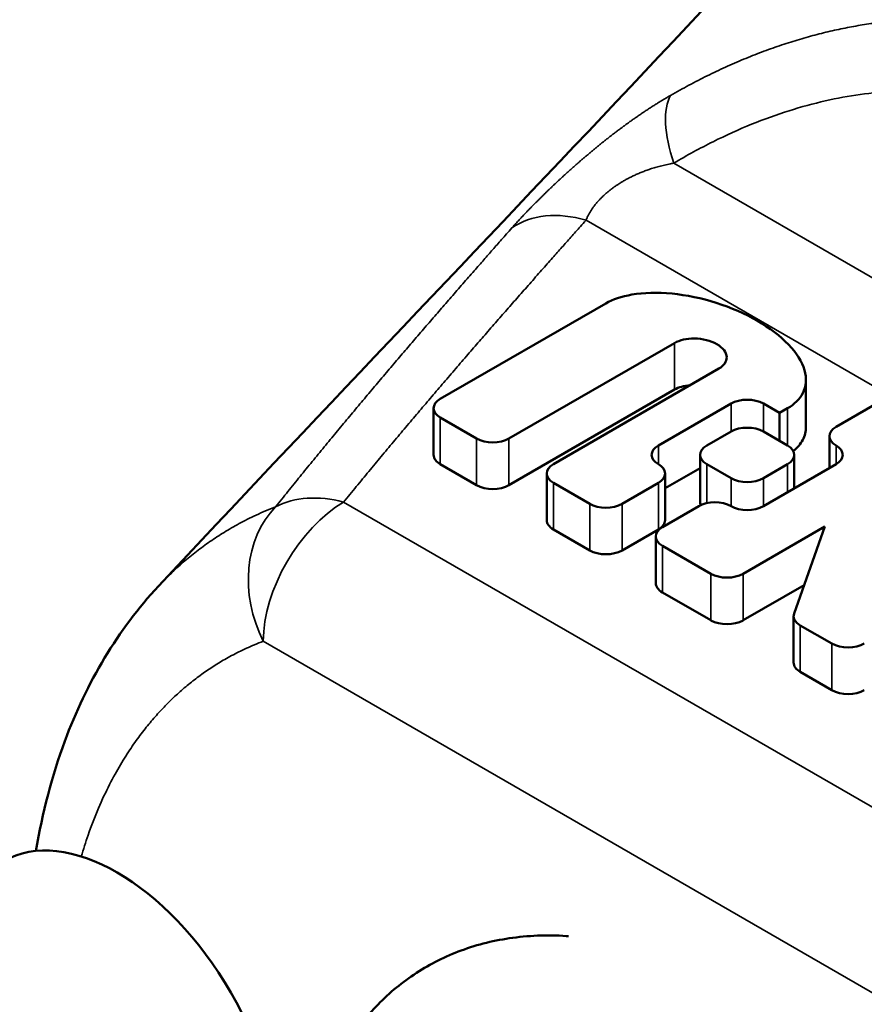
# Model space of a CAD drawing. Header units: millimetres. Extents: x 0 to 594, y 0 to 420.
# Tile 11 of 24: x 515.17 to 522.6, y 87.32 to 95.99. Entities that reach past the tile are written whole.
import ezdxf

# ---------------------------------------------------------------- set-up
doc = ezdxf.new("R2010")
doc.units = ezdxf.units.MM
doc.header["$LTSCALE"] = 2
doc.layers.add('Visible (ISO)', color=7, linetype='Continuous', lineweight=50)
doc.layers.add('Visible Narrow (ISO)', color=7, linetype='Continuous', lineweight=35)

msp = doc.modelspace()

# ---------------------------------------------------------------- linework, layer by layer
at = {"layer": 'Visible (ISO)'}
for p, q in [((518.8711, 92.6501), (520.3278, 93.4912)), ((520.9319, 93.1424), (519.4751, 92.3014)), ((519.866, 92.0757), (521.3227, 92.9168)), ((522.0886, 92.4068), (522.0886, 92.8171)), ((520.9319, 92.7322), (519.4751, 91.8911)), ((518.8122, 92.5681), (518.8122, 92.1578)), ((521.4294, 92.6091), (520.7898, 92.2398)), ((521.8558, 92.527), (521.7136, 92.6091)), ((521.9268, 92.5681), (521.8558, 92.527)), ((522.673, 92.5886), (522.3532, 92.404)), ((519.1909, 92.3014), (518.8711, 92.486)), ((521.8558, 92.2809), (521.8558, 92.527)), ((521.2162, 92.2398), (521.4294, 92.3629)), ((521.7136, 92.3629), (521.9268, 92.2398)), ((522.2943, 92.3219), (522.2943, 92.0417)), ((521.1573, 92.1578), (521.1573, 91.7475)), ((521.9857, 92.1578), (521.9857, 91.8635)), ((519.1909, 91.8911), (518.8711, 92.0757)), ((521.4294, 91.9526), (521.2162, 92.0757)), ((521.9268, 92.0757), (521.7136, 91.9526)), ((522.3532, 92.0757), (521.7136, 91.7065)), ((519.8071, 91.9937), (519.8071, 91.5834)), ((521.1573, 92.0417), (520.8487, 91.8635)), ((520.8487, 91.9937), (520.8487, 91.5834)), ((520.1858, 91.727), (519.866, 91.9116)), ((520.7898, 91.9116), (520.47, 91.727)), ((521.1451, 91.7065), (520.8253, 91.5218)), ((521.536, 91.1116), (522.2552, 91.5268)), ((522.2552, 91.5268), (521.9841, 90.7624)), ((520.1858, 91.3167), (519.866, 91.5013)), ((520.7898, 91.5013), (520.47, 91.3167)), ((520.7665, 91.4398), (520.7665, 91.0295)), ((520.8253, 91.3577), (521.2517, 91.1116)), ((522.0722, 91.0108), (521.536, 90.7013)), ((521.2517, 90.7013), (520.8253, 90.9474)), ((521.98, 90.7392), (521.98, 90.3289)), ((522.0389, 90.6571), (522.3177, 90.4961)), ((522.3177, 90.0858), (522.0389, 90.2468))]:
    msp.add_line(p, q, dxfattribs=at)
for centre, major_axis, start_param, end_param in [((519.0132, 92.5681), (-0.201, 0), 5.497787, 7.068583), ((521.5715, 92.527), (0.201, 0), 0.785398, 2.356194), ((521.5715, 92.2809), (-0.201, 0), 3.926991, 5.497787), ((522.4953, 92.3219), (-0.201, 0), 5.497787, 7.068583), ((519.333, 92.3834), (0.201, 0), 3.926991, 5.497787), ((520.9319, 92.1578), (-0.201, 0), 5.497787, 7.068583), ((521.3583, 92.1578), (-0.201, 0), 5.497787, 7.068583), ((521.7847, 92.1578), (0.201, 0), 5.497787, 7.068583), ((522.2111, 92.1578), (0.201, 0), 5.497787, 7.068583), ((519.0132, 92.1578), (-0.201, 0), 0, 0.785398), ((520.0081, 91.9937), (-0.201, 0), 5.497787, 7.068583), ((520.6477, 91.9937), (0.201, 0), 5.497787, 7.068583), ((519.333, 91.9732), (-0.201, 0), 0.785398, 2.356194), ((521.5715, 92.0347), (0.201, 0), 3.926991, 5.497787), ((520.3279, 91.809), (0.201, 0), 3.926991, 5.497787), ((521.2873, 91.6244), (-0.201, 0), 3.926991, 5.497787), ((521.3583, 91.7475), (-0.201, 0), 0, 0.271449), ((521.5715, 91.7885), (-0.201, 0), 0.785398, 2.356194), ((520.0081, 91.5834), (-0.201, 0), 0, 0.785398), ((520.6477, 91.5834), (0.201, 0), 5.497787, 6.283185), ((520.9675, 91.4398), (-0.201, 0), 5.497787, 7.068583), ((520.3279, 91.3988), (-0.201, 0), 0.785398, 2.356194), ((521.3939, 91.1936), (0.201, 0), 3.926991, 5.497787), ((520.9675, 91.0295), (-0.201, 0), 0, 0.785398), ((522.181, 90.7392), (-0.201, 0), 6.08116, 7.068583), ((521.3939, 90.7833), (-0.201, 0), 0.785398, 2.356194), ((522.4598, 90.5782), (0.201, 0), 3.926991, 5.497787), ((522.181, 90.3289), (-0.201, 0), 0, 0.785398), ((522.4598, 90.1679), (-0.201, 0), 0.785398, 2.356194), ((516.0274, 86.849), (-1, 1.7321), 3.141593, 6.283185)]:
    msp.add_ellipse(centre, major_axis=major_axis, ratio=0.57735, start_param=start_param, end_param=end_param, dxfattribs=at)
for points, knots in [([(516.3911, 91.0018), (519.1068, 93.9093), (521.7814, 96.628), (525.6257, 101.0316), (527.04, 102.6509), (529.1171, 104.8213), (529.7778, 105.5429), (531.368, 107.3835), (532.4265, 108.5245), (534.6213, 110.2423), (535.653, 110.933), (537.6625, 112.254), (538.6616, 112.8573), (540.3615, 113.524), (540.9667, 113.7067), (542.5242, 114.0483), (543.5106, 114.1483), (545.5748, 114.1111), (546.6715, 113.9388), (548.1616, 113.4837), (548.6017, 113.321), (549.0316, 113.1356)], [0, 0, 0, 0, 1.478629, 1.478629, 2.233942, 2.233942, 2.676216, 2.676216, 3.197311, 3.197311, 3.655058, 3.655058, 4.034485, 4.034485, 4.225927, 4.225927, 4.517764, 4.517764, 4.845347, 4.845347, 4.985547, 4.985547, 4.985547, 4.985547]), ([(521.9268, 92.5681), (521.9883, 92.6036), (522.0337, 92.6484), (522.0604, 92.6998), (522.0919, 92.7605), (522.0971, 92.8306), (522.0755, 92.9041), (522.054, 92.9777), (522.0058, 93.0548), (521.9347, 93.1292), (521.8637, 93.2035), (521.7699, 93.275), (521.6611, 93.3378), (521.5523, 93.4007), (521.4284, 93.4548), (521.2997, 93.4958), (521.171, 93.5368), (521.0374, 93.5647), (520.91, 93.5771), (520.7825, 93.5895), (520.6612, 93.5865), (520.556, 93.5683), (520.4669, 93.5529), (520.3893, 93.5267), (520.3278, 93.4912)], [0, 0, 0, 0, 0.11, 0.11, 0.11, 0.24, 0.24, 0.24, 0.37, 0.37, 0.37, 0.5, 0.5, 0.5, 0.63, 0.63, 0.63, 0.76, 0.76, 0.76, 0.89, 0.89, 0.89, 1, 1, 1, 1]), ([(520.9319, 93.1424), (520.9766, 93.1681), (521.0405, 93.1828), (521.1065, 93.1821), (521.178, 93.1814), (521.252, 93.1629), (521.305, 93.1322), (521.3581, 93.1016), (521.3902, 93.0589), (521.3914, 93.0176), (521.3925, 92.9795), (521.3672, 92.9426), (521.3227, 92.9168)], [0, 0, 0, 0, 0.239998, 0.239998, 0.239998, 0.5, 0.5, 0.5, 0.760002, 0.760002, 0.760002, 1, 1, 1, 1]), ([(522.0886, 92.4068), (522.0886, 92.3652), (522.0791, 92.3257), (522.0604, 92.2895), (522.0416, 92.2532), (522.0135, 92.2203), (521.977, 92.1916)], [0.8125287, 0.8125287, 0.8125287, 0.8125287, 0.8900002, 0.8900002, 0.8900002, 0.9675256, 0.9675256, 0.9675256, 0.9675256]), ([(515.3131, 88.6708), (515.3702, 89.0096), (515.4546, 89.3333), (515.7582, 90.1533), (516.0361, 90.6217), (516.3911, 91.0018)], [0.1354052, 0.1354052, 0.1354052, 0.1354052, 0.2633688, 0.2633688, 0.4811955, 0.4811955, 0.4811955, 0.4811955]), ([(519.998, 87.9213), (519.9919, 87.9217), (519.9859, 87.9221), (519.8096, 87.933), (519.6416, 87.9268), (519.3234, 87.8797), (519.1726, 87.8406), (518.8913, 87.7321), (518.7601, 87.6641), (518.5171, 87.5011), (518.4052, 87.4065), (518.207, 87.1989), (518.1197, 87.0869), (518.0427, 86.9664)], [3.5105877, 3.5105877, 3.5105877, 3.5105877, 3.5162492, 3.5162492, 3.6747186, 3.6747186, 3.8249776, 3.8249776, 3.968935, 3.968935, 4.1113765, 4.1113765, 4.2475386, 4.2475386, 4.2475386, 4.2475386])]:
    msp.add_open_spline(points, degree=3, knots=knots, dxfattribs=at)
msp.add_open_spline([(521.0695, 92.7706), (521.0171, 92.7666), (520.9682, 92.753), (520.9319, 92.7322)], degree=3, dxfattribs=at)
at = {"layer": 'Visible Narrow (ISO)'}
for p, q in [((529.981, 89.4977), (520.9258, 94.7257)), ((520.1535, 94.2234), (529.6457, 88.7431)), ((520.9319, 92.7322), (520.9319, 93.1424)), ((521.4294, 92.6091), (521.4294, 92.3629)), ((521.7136, 92.3629), (521.7136, 92.6091)), ((521.9268, 92.2399), (521.9268, 92.5681)), ((518.8711, 92.0757), (518.8711, 92.486)), ((519.1909, 92.3014), (519.1909, 91.8911)), ((519.4751, 91.8911), (519.4751, 92.3014)), ((520.7898, 92.0757), (520.7898, 92.2398)), ((522.3532, 92.0757), (522.3532, 92.2398)), ((521.2162, 91.733), (521.2162, 92.0757)), ((521.9268, 92.0757), (521.9268, 91.8296)), ((519.866, 91.5013), (519.866, 91.9116)), ((520.7898, 91.9116), (520.7898, 91.5013)), ((521.4294, 91.9526), (521.4294, 91.7065)), ((521.7136, 91.7065), (521.7136, 91.9526)), ((525.3479, 87.5117), (518.0207, 91.742)), ((520.1858, 91.727), (520.1858, 91.3167)), ((520.47, 91.3167), (520.47, 91.727)), ((520.8253, 90.9474), (520.8253, 91.3577)), ((521.2517, 91.1116), (521.2517, 90.7013)), ((521.536, 90.7013), (521.536, 91.1116)), ((522.0389, 90.2468), (522.0389, 90.6571)), ((524.6408, 86.2869), (517.3136, 90.5173)), ((522.3177, 90.4961), (522.3177, 90.0858))]:
    msp.add_line(p, q, dxfattribs=at)
for centre, major_axis, ratio, start_param, end_param in [((521.4795, 94.5377), (-0.5097, 0.8603), 0.42473, 0.239574, 1.110685), ((520.1535, 93.4069), (-0.7463, 0.6656), 0.725929, 5.286911, 6.111365), ((518.0207, 90.9255), (-0.7754, 0.6315), 0.738897, 5.254088, 5.9763), ((518.0207, 90.9255), (-0.355, 0.9349), 0.812943, 0.357084, 1.701847), ((518.0207, 90.9255), (0.5, 0.866), 0.57735, 0.785398, 2.356194)]:
    msp.add_ellipse(centre, major_axis=major_axis, ratio=ratio, start_param=start_param, end_param=end_param, dxfattribs=at)
for points, knots in [([(520.8976, 95.322), (520.9245, 95.3375), (520.9514, 95.3526), (520.9782, 95.3675), (521.0051, 95.3824), (521.0319, 95.397), (521.0587, 95.4114), (521.0856, 95.4257), (521.1124, 95.4398), (521.1392, 95.4535), (521.1659, 95.4673), (521.1927, 95.4808), (521.2194, 95.494), (521.2461, 95.5072), (521.2729, 95.5202), (521.2996, 95.5328), (521.3263, 95.5455), (521.3529, 95.5579), (521.3796, 95.57), (521.4063, 95.5822), (521.433, 95.5941), (521.4596, 95.6057), (521.4863, 95.6173), (521.5129, 95.6286), (521.5395, 95.6397), (521.5661, 95.6507), (521.5926, 95.6615), (521.6191, 95.672), (521.6456, 95.6826), (521.672, 95.6928), (521.6984, 95.7028), (521.7248, 95.7127), (521.7512, 95.7224), (521.7775, 95.7319), (521.8037, 95.7413), (521.83, 95.7504), (521.8562, 95.7593), (521.8823, 95.7682), (521.9085, 95.7769), (521.9345, 95.7852), (521.9606, 95.7936), (521.9866, 95.8017), (522.0126, 95.8095), (522.0385, 95.8173), (522.0644, 95.8249), (522.0902, 95.8322), (522.116, 95.8395), (522.1417, 95.8466), (522.1674, 95.8534), (522.1931, 95.8601), (522.2187, 95.8667), (522.2442, 95.8729), (522.2697, 95.8792), (522.2951, 95.8852), (522.3204, 95.891), (522.3458, 95.8967), (522.3711, 95.9022), (522.3963, 95.9074), (522.4215, 95.9127), (522.4466, 95.9177), (522.4717, 95.9225), (522.4968, 95.9272), (522.5219, 95.9317), (522.5469, 95.936), (522.5719, 95.9403), (522.5968, 95.9443), (522.6218, 95.9481), (522.6467, 95.9519), (522.6716, 95.9554), (522.6964, 95.9587), (522.7213, 95.9621), (522.7462, 95.9651), (522.771, 95.968), (522.7958, 95.9708), (522.8206, 95.9734), (522.8453, 95.9758), (522.8701, 95.9782), (522.8948, 95.9803), (522.9195, 95.9822), (522.9442, 95.9842), (522.9689, 95.9858), (522.9935, 95.9873), (523.0181, 95.9887), (523.0427, 95.9899), (523.0672, 95.9909), (523.0917, 95.9919), (523.1162, 95.9926), (523.1406, 95.9931), (523.1651, 95.9936), (523.1894, 95.9939), (523.2138, 95.994), (523.2381, 95.994), (523.2624, 95.9938), (523.2867, 95.9934), (523.3109, 95.993), (523.3351, 95.9924), (523.3592, 95.9915), (523.3834, 95.9907), (523.4075, 95.9896), (523.4315, 95.9882), (523.4555, 95.9869), (523.4795, 95.9854), (523.5034, 95.9836), (523.5273, 95.9818), (523.5511, 95.9798), (523.5749, 95.9776), (523.5987, 95.9754), (523.6225, 95.9729), (523.6461, 95.9703), (523.6698, 95.9676), (523.6934, 95.9647), (523.7169, 95.9616), (523.7405, 95.9585), (523.7639, 95.9551), (523.7874, 95.9516), (523.8108, 95.948), (523.8341, 95.9442), (523.8575, 95.9402), (523.8808, 95.9362), (523.904, 95.932), (523.9273, 95.9276), (523.9505, 95.9231), (523.9737, 95.9184), (523.9968, 95.9135), (524.02, 95.9086), (524.0431, 95.9035), (524.0662, 95.8981), (524.0893, 95.8928), (524.1124, 95.8872), (524.1354, 95.8814), (524.1585, 95.8755), (524.1815, 95.8695), (524.2045, 95.8632), (524.2274, 95.8569), (524.2504, 95.8504), (524.2733, 95.8437), (524.2962, 95.837), (524.3191, 95.83), (524.342, 95.8228), (524.3649, 95.8156), (524.3877, 95.8082), (524.4105, 95.8005), (524.4333, 95.7929), (524.4561, 95.785), (524.4788, 95.7769), (524.5015, 95.7688), (524.5242, 95.7604), (524.5468, 95.7519), (524.5694, 95.7433), (524.592, 95.7345), (524.6145, 95.7255), (524.637, 95.7165), (524.6595, 95.7072), (524.6819, 95.6977), (524.7043, 95.6883), (524.7267, 95.6786), (524.7491, 95.6686), (524.7714, 95.6587), (524.7937, 95.6485), (524.8159, 95.6381), (524.838, 95.6278), (524.8601, 95.6172), (524.8819, 95.6065), (524.9038, 95.5958), (524.9255, 95.5849), (524.9473, 95.5737), (524.9689, 95.5626), (524.9907, 95.5512), (525.0134, 95.5402)], [0.0000038, 0.0000038, 0.0000038, 0.0000038, 0.0178571, 0.0178571, 0.0178571, 0.0357143, 0.0357143, 0.0357143, 0.0535714, 0.0535714, 0.0535714, 0.0714286, 0.0714286, 0.0714286, 0.0892857, 0.0892857, 0.0892857, 0.1071429, 0.1071429, 0.1071429, 0.125, 0.125, 0.125, 0.1428571, 0.1428571, 0.1428571, 0.1607143, 0.1607143, 0.1607143, 0.1785714, 0.1785714, 0.1785714, 0.1964286, 0.1964286, 0.1964286, 0.2142857, 0.2142857, 0.2142857, 0.2321429, 0.2321429, 0.2321429, 0.25, 0.25, 0.25, 0.2678571, 0.2678571, 0.2678571, 0.2857143, 0.2857143, 0.2857143, 0.3035714, 0.3035714, 0.3035714, 0.3214286, 0.3214286, 0.3214286, 0.3392857, 0.3392857, 0.3392857, 0.3571429, 0.3571429, 0.3571429, 0.375, 0.375, 0.375, 0.3928571, 0.3928571, 0.3928571, 0.4107143, 0.4107143, 0.4107143, 0.4285714, 0.4285714, 0.4285714, 0.4464286, 0.4464286, 0.4464286, 0.4642857, 0.4642857, 0.4642857, 0.4821429, 0.4821429, 0.4821429, 0.5, 0.5, 0.5, 0.5178571, 0.5178571, 0.5178571, 0.5357143, 0.5357143, 0.5357143, 0.5535714, 0.5535714, 0.5535714, 0.5714286, 0.5714286, 0.5714286, 0.5892857, 0.5892857, 0.5892857, 0.6071429, 0.6071429, 0.6071429, 0.625, 0.625, 0.625, 0.6428571, 0.6428571, 0.6428571, 0.6607143, 0.6607143, 0.6607143, 0.6785714, 0.6785714, 0.6785714, 0.6964286, 0.6964286, 0.6964286, 0.7142857, 0.7142857, 0.7142857, 0.7321429, 0.7321429, 0.7321429, 0.75, 0.75, 0.75, 0.7678571, 0.7678571, 0.7678571, 0.7857143, 0.7857143, 0.7857143, 0.8035714, 0.8035714, 0.8035714, 0.8214286, 0.8214286, 0.8214286, 0.8392857, 0.8392857, 0.8392857, 0.8571429, 0.8571429, 0.8571429, 0.875, 0.875, 0.875, 0.8928571, 0.8928571, 0.8928571, 0.9107143, 0.9107143, 0.9107143, 0.9285714, 0.9285714, 0.9285714, 0.9464286, 0.9464286, 0.9464286, 0.9642857, 0.9642857, 0.9642857, 0.9821429, 0.9821429, 0.9821429, 0.9999368, 0.9999368, 0.9999368, 0.9999368]), ([(524.5256, 94.9583), (524.4408, 95.0071), (524.3546, 95.0514), (524.2667, 95.0915), (524.1789, 95.1316), (524.0894, 95.1673), (523.9991, 95.1985), (523.9088, 95.2297), (523.8178, 95.2562), (523.7261, 95.2783), (523.6344, 95.3003), (523.542, 95.3179), (523.4483, 95.3311), (523.3545, 95.3444), (523.2594, 95.3532), (523.1627, 95.3577), (523.066, 95.3621), (522.9677, 95.3621), (522.8683, 95.3574), (522.7688, 95.3528), (522.6683, 95.3436), (522.5668, 95.3297), (522.4654, 95.3158), (522.3632, 95.2972), (522.2588, 95.2735), (522.1544, 95.2498), (522.0478, 95.2209), (521.9395, 95.1866), (521.8311, 95.1523), (521.7209, 95.1126), (521.6094, 95.0673), (521.498, 95.0219), (521.3853, 94.9711), (521.2714, 94.9143), (521.1574, 94.8574), (521.0421, 94.7947), (520.9258, 94.7257)], [0, 0, 0, 0, 0.083333, 0.083333, 0.083333, 0.166667, 0.166667, 0.166667, 0.25, 0.25, 0.25, 0.333333, 0.333333, 0.333333, 0.416667, 0.416667, 0.416667, 0.5, 0.5, 0.5, 0.583333, 0.583333, 0.583333, 0.666667, 0.666667, 0.666667, 0.75, 0.75, 0.75, 0.833333, 0.833333, 0.833333, 0.916667, 0.916667, 0.916667, 1, 1, 1, 1]), ([(519.5008, 94.1553), (519.5054, 94.1605), (519.5101, 94.1657), (519.5148, 94.171), (519.5195, 94.1763), (519.5242, 94.1816), (519.5291, 94.1869), (519.5339, 94.1923), (519.5387, 94.1976), (519.5436, 94.203), (519.5485, 94.2084), (519.5535, 94.2138), (519.5585, 94.2192), (519.5635, 94.2246), (519.5685, 94.2301), (519.5736, 94.2356), (519.5787, 94.241), (519.5838, 94.2465), (519.589, 94.252), (519.5941, 94.2575), (519.5994, 94.2631), (519.6046, 94.2686), (519.6099, 94.2742), (519.6151, 94.2797), (519.6205, 94.2853), (519.6258, 94.2909), (519.6312, 94.2965), (519.6366, 94.3022), (519.642, 94.3078), (519.6475, 94.3134), (519.6529, 94.3191), (519.6584, 94.3248), (519.664, 94.3304), (519.6695, 94.3361), (519.6751, 94.3418), (519.6807, 94.3476), (519.6864, 94.3533), (519.692, 94.359), (519.6977, 94.3648), (519.7034, 94.3706), (519.7091, 94.3763), (519.7149, 94.3821), (519.7207, 94.3879), (519.7265, 94.3937), (519.7324, 94.3996), (519.7382, 94.4054), (519.7441, 94.4113), (519.75, 94.4171), (519.756, 94.423), (519.7619, 94.4289), (519.7679, 94.4348), (519.774, 94.4407), (519.78, 94.4466), (519.7861, 94.4525), (519.7922, 94.4585), (519.7983, 94.4644), (519.8044, 94.4704), (519.8106, 94.4764), (519.8168, 94.4823), (519.823, 94.4883), (519.8293, 94.4944), (519.8356, 94.5004), (519.8419, 94.5064), (519.8482, 94.5125), (519.8546, 94.5185), (519.861, 94.5246), (519.8674, 94.5306), (519.8738, 94.5367), (519.8803, 94.5428), (519.8868, 94.5489), (519.8933, 94.5551), (519.8998, 94.5612), (519.9064, 94.5673), (519.913, 94.5735), (519.9196, 94.5796), (519.9263, 94.5858), (519.933, 94.592), (519.9397, 94.5982), (519.9464, 94.6044), (519.9532, 94.6106), (519.96, 94.6168), (519.9668, 94.6231), (519.9737, 94.6293), (519.9805, 94.6356), (519.9875, 94.6419), (519.9944, 94.6481), (520.0014, 94.6544), (520.0084, 94.6607), (520.0154, 94.667), (520.0224, 94.6734), (520.0295, 94.6797), (520.0366, 94.686), (520.0438, 94.6924), (520.051, 94.6988), (520.0582, 94.7051), (520.0654, 94.7115), (520.0727, 94.7179), (520.08, 94.7243), (520.0873, 94.7307), (520.0947, 94.7371), (520.102, 94.7436), (520.1095, 94.75), (520.1169, 94.7565), (520.1244, 94.7629), (520.1319, 94.7694), (520.1395, 94.7759), (520.1471, 94.7824), (520.1547, 94.7889), (520.1624, 94.7954), (520.1701, 94.8019), (520.1778, 94.8084), (520.1856, 94.815), (520.1934, 94.8215), (520.2012, 94.828), (520.2091, 94.8346), (520.217, 94.8412), (520.2249, 94.8478), (520.2329, 94.8543), (520.2409, 94.8609), (520.2489, 94.8675), (520.257, 94.8742), (520.2651, 94.8808), (520.2733, 94.8874), (520.2815, 94.894), (520.2897, 94.9007), (520.298, 94.9073), (520.3063, 94.914), (520.3147, 94.9207), (520.323, 94.9273), (520.3315, 94.934), (520.34, 94.9407), (520.3485, 94.9474), (520.357, 94.9541), (520.3656, 94.9608), (520.3743, 94.9675), (520.383, 94.9742), (520.3917, 94.981), (520.4004, 94.9877), (520.4093, 94.9944), (520.4181, 95.0012), (520.427, 95.0079), (520.436, 95.0147), (520.4449, 95.0214), (520.454, 95.0282), (520.4631, 95.035), (520.4722, 95.0417), (520.4814, 95.0485), (520.4906, 95.0553), (520.4999, 95.0621), (520.5092, 95.0689), (520.5186, 95.0757), (520.528, 95.0825), (520.5375, 95.0893), (520.547, 95.0961), (520.5565, 95.1029), (520.5661, 95.1097), (520.5758, 95.1164), (520.5854, 95.1232), (520.5951, 95.13), (520.6049, 95.1367), (520.6147, 95.1435), (520.6246, 95.1502), (520.6346, 95.157), (520.6445, 95.1638), (520.6547, 95.1706), (520.6649, 95.1775), (520.6752, 95.1843), (520.6856, 95.1912), (520.6962, 95.1981), (520.7067, 95.205), (520.7174, 95.212), (520.728, 95.2188), (520.7386, 95.2256), (520.7492, 95.2324), (520.7597, 95.2389), (520.7701, 95.2455), (520.7805, 95.252), (520.7905, 95.2582), (520.8006, 95.2644), (520.8104, 95.2704), (520.82, 95.2762), (520.8296, 95.282), (520.8388, 95.2876), (520.8478, 95.2929), (520.8568, 95.2983), (520.8655, 95.3034), (520.8738, 95.3082), (520.8821, 95.3131), (520.89, 95.3177), (520.8976, 95.322)], [0, 0, 0, 0, 0.015873, 0.015873, 0.015873, 0.031746, 0.031746, 0.031746, 0.047619, 0.047619, 0.047619, 0.063492, 0.063492, 0.063492, 0.079365, 0.079365, 0.079365, 0.095238, 0.095238, 0.095238, 0.111111, 0.111111, 0.111111, 0.126984, 0.126984, 0.126984, 0.142857, 0.142857, 0.142857, 0.15873, 0.15873, 0.15873, 0.174603, 0.174603, 0.174603, 0.190476, 0.190476, 0.190476, 0.206349, 0.206349, 0.206349, 0.222222, 0.222222, 0.222222, 0.238095, 0.238095, 0.238095, 0.253968, 0.253968, 0.253968, 0.269841, 0.269841, 0.269841, 0.285714, 0.285714, 0.285714, 0.301587, 0.301587, 0.301587, 0.31746, 0.31746, 0.31746, 0.333333, 0.333333, 0.333333, 0.349206, 0.349206, 0.349206, 0.365079, 0.365079, 0.365079, 0.380952, 0.380952, 0.380952, 0.396825, 0.396825, 0.396825, 0.412698, 0.412698, 0.412698, 0.428571, 0.428571, 0.428571, 0.444444, 0.444444, 0.444444, 0.460317, 0.460317, 0.460317, 0.47619, 0.47619, 0.47619, 0.492063, 0.492063, 0.492063, 0.507937, 0.507937, 0.507937, 0.52381, 0.52381, 0.52381, 0.539683, 0.539683, 0.539683, 0.555556, 0.555556, 0.555556, 0.571429, 0.571429, 0.571429, 0.587302, 0.587302, 0.587302, 0.603175, 0.603175, 0.603175, 0.619048, 0.619048, 0.619048, 0.634921, 0.634921, 0.634921, 0.650794, 0.650794, 0.650794, 0.666667, 0.666667, 0.666667, 0.68254, 0.68254, 0.68254, 0.698413, 0.698413, 0.698413, 0.714286, 0.714286, 0.714286, 0.730159, 0.730159, 0.730159, 0.746032, 0.746032, 0.746032, 0.761905, 0.761905, 0.761905, 0.777778, 0.777778, 0.777778, 0.793651, 0.793651, 0.793651, 0.809524, 0.809524, 0.809524, 0.825397, 0.825397, 0.825397, 0.84127, 0.84127, 0.84127, 0.857143, 0.857143, 0.857143, 0.873016, 0.873016, 0.873016, 0.888889, 0.888889, 0.888889, 0.904762, 0.904762, 0.904762, 0.920635, 0.920635, 0.920635, 0.936508, 0.936508, 0.936508, 0.952381, 0.952381, 0.952381, 0.968254, 0.968254, 0.968254, 0.984127, 0.984127, 0.984127, 1, 1, 1, 1]), ([(520.9258, 94.7257), (520.9163, 94.724), (520.907, 94.7223), (520.8979, 94.7205), (520.8888, 94.7187), (520.8798, 94.7169), (520.8711, 94.715), (520.8623, 94.7132), (520.8537, 94.7113), (520.8453, 94.7093), (520.8369, 94.7073), (520.8286, 94.7054), (520.8206, 94.7033), (520.8125, 94.7013), (520.8045, 94.6993), (520.7967, 94.6972), (520.7889, 94.6951), (520.7813, 94.693), (520.7738, 94.6908), (520.7663, 94.6887), (520.7589, 94.6865), (520.7517, 94.6843), (520.7445, 94.6821), (520.7374, 94.6799), (520.7304, 94.6777), (520.7234, 94.6754), (520.7166, 94.6732), (520.7099, 94.6709), (520.7032, 94.6686), (520.6966, 94.6663), (520.6901, 94.664), (520.6836, 94.6617), (520.6773, 94.6594), (520.671, 94.6571), (520.6648, 94.6547), (520.6586, 94.6524), (520.6526, 94.65), (520.6465, 94.6477), (520.6406, 94.6453), (520.6347, 94.6429), (520.6289, 94.6405), (520.6231, 94.6381), (520.6175, 94.6357), (520.6118, 94.6333), (520.6062, 94.6309), (520.6008, 94.6285), (520.5953, 94.6261), (520.5899, 94.6236), (520.5846, 94.6212), (520.5793, 94.6188), (520.5741, 94.6163), (520.5689, 94.6139), (520.5638, 94.6114), (520.5587, 94.609), (520.5537, 94.6065), (520.5488, 94.604), (520.5439, 94.6016), (520.539, 94.5991), (520.5342, 94.5966), (520.5295, 94.5942), (520.5248, 94.5917), (520.5201, 94.5892), (520.5155, 94.5867), (520.5109, 94.5842), (520.5064, 94.5817), (520.5019, 94.5793), (520.4975, 94.5768), (520.493, 94.5743), (520.4887, 94.5718), (520.4844, 94.5692), (520.48, 94.5667), (520.4758, 94.5642), (520.4716, 94.5617), (520.4674, 94.5592), (520.4633, 94.5567), (520.4592, 94.5542), (520.4551, 94.5516), (520.4511, 94.5491), (520.4471, 94.5466), (520.4431, 94.544), (520.4392, 94.5415), (520.4353, 94.539), (520.4314, 94.5364), (520.4276, 94.5339), (520.4238, 94.5313), (520.4201, 94.5288), (520.4163, 94.5262), (520.4127, 94.5237), (520.409, 94.5211), (520.4053, 94.5186), (520.4017, 94.516), (520.3982, 94.5134), (520.3946, 94.5109), (520.3911, 94.5083), (520.3876, 94.5057), (520.3841, 94.5031), (520.3807, 94.5005), (520.3772, 94.498), (520.3739, 94.4954), (520.3705, 94.4928), (520.3671, 94.4902), (520.3638, 94.4876), (520.3605, 94.4849), (520.3573, 94.4823), (520.354, 94.4797), (520.3508, 94.4771), (520.3476, 94.4744), (520.3444, 94.4718), (520.3413, 94.4692), (520.3382, 94.4665), (520.335, 94.4639), (520.332, 94.4612), (520.3289, 94.4585), (520.3259, 94.4559), (520.3228, 94.4532), (520.3198, 94.4505), (520.3169, 94.4478), (520.3139, 94.4451), (520.311, 94.4424), (520.308, 94.4397), (520.3052, 94.437), (520.3023, 94.4343), (520.2994, 94.4315), (520.2966, 94.4288), (520.2938, 94.4261), (520.291, 94.4233), (520.2882, 94.4205), (520.2854, 94.4178), (520.2827, 94.415), (520.28, 94.4122), (520.2773, 94.4094), (520.2746, 94.4066), (520.2719, 94.4038), (520.2693, 94.401), (520.2667, 94.3982), (520.2641, 94.3953), (520.2615, 94.3925), (520.2589, 94.3896), (520.2563, 94.3868), (520.2538, 94.3839), (520.2513, 94.381), (520.2488, 94.3781), (520.2463, 94.3752), (520.2439, 94.3723), (520.2414, 94.3693), (520.239, 94.3664), (520.2366, 94.3634), (520.2342, 94.3605), (520.2318, 94.3575), (520.2295, 94.3545), (520.2272, 94.3515), (520.2249, 94.3485), (520.2226, 94.3455), (520.2203, 94.3424), (520.218, 94.3394), (520.2158, 94.3363), (520.2136, 94.3332), (520.2114, 94.3302), (520.2092, 94.3271), (520.2071, 94.3239), (520.205, 94.3208), (520.2028, 94.3177), (520.2008, 94.3145), (520.1987, 94.3113), (520.1966, 94.3081), (520.1946, 94.3049), (520.1926, 94.3017), (520.1906, 94.2985), (520.1887, 94.2952), (520.1867, 94.292), (520.1848, 94.2887), (520.183, 94.2854), (520.1811, 94.2821), (520.1793, 94.2788), (520.1774, 94.2754), (520.1756, 94.2721), (520.1739, 94.2687), (520.1722, 94.2653), (520.1704, 94.2619), (520.1688, 94.2585), (520.1671, 94.2551), (520.1655, 94.2516), (520.1639, 94.2482), (520.1623, 94.2447), (520.1608, 94.2412), (520.1593, 94.2376), (520.1578, 94.2341), (520.1563, 94.2305), (520.1549, 94.227), (520.1535, 94.2234)], [0, 0, 0, 0, 0.015873, 0.015873, 0.015873, 0.031746, 0.031746, 0.031746, 0.047619, 0.047619, 0.047619, 0.063492, 0.063492, 0.063492, 0.079365, 0.079365, 0.079365, 0.095238, 0.095238, 0.095238, 0.111111, 0.111111, 0.111111, 0.126984, 0.126984, 0.126984, 0.142857, 0.142857, 0.142857, 0.15873, 0.15873, 0.15873, 0.174603, 0.174603, 0.174603, 0.190476, 0.190476, 0.190476, 0.206349, 0.206349, 0.206349, 0.222222, 0.222222, 0.222222, 0.238095, 0.238095, 0.238095, 0.253968, 0.253968, 0.253968, 0.269841, 0.269841, 0.269841, 0.285714, 0.285714, 0.285714, 0.301587, 0.301587, 0.301587, 0.31746, 0.31746, 0.31746, 0.333333, 0.333333, 0.333333, 0.349206, 0.349206, 0.349206, 0.365079, 0.365079, 0.365079, 0.380952, 0.380952, 0.380952, 0.396825, 0.396825, 0.396825, 0.412698, 0.412698, 0.412698, 0.428571, 0.428571, 0.428571, 0.444444, 0.444444, 0.444444, 0.460317, 0.460317, 0.460317, 0.47619, 0.47619, 0.47619, 0.492063, 0.492063, 0.492063, 0.507937, 0.507937, 0.507937, 0.52381, 0.52381, 0.52381, 0.539683, 0.539683, 0.539683, 0.555556, 0.555556, 0.555556, 0.571429, 0.571429, 0.571429, 0.587302, 0.587302, 0.587302, 0.603175, 0.603175, 0.603175, 0.619048, 0.619048, 0.619048, 0.634921, 0.634921, 0.634921, 0.650794, 0.650794, 0.650794, 0.666667, 0.666667, 0.666667, 0.68254, 0.68254, 0.68254, 0.698413, 0.698413, 0.698413, 0.714286, 0.714286, 0.714286, 0.730159, 0.730159, 0.730159, 0.746032, 0.746032, 0.746032, 0.761905, 0.761905, 0.761905, 0.777778, 0.777778, 0.777778, 0.793651, 0.793651, 0.793651, 0.809524, 0.809524, 0.809524, 0.825397, 0.825397, 0.825397, 0.84127, 0.84127, 0.84127, 0.857143, 0.857143, 0.857143, 0.873016, 0.873016, 0.873016, 0.888889, 0.888889, 0.888889, 0.904762, 0.904762, 0.904762, 0.920635, 0.920635, 0.920635, 0.936508, 0.936508, 0.936508, 0.952381, 0.952381, 0.952381, 0.968254, 0.968254, 0.968254, 0.984127, 0.984127, 0.984127, 1, 1, 1, 1]), ([(520.1535, 94.2234), (520.1368, 94.2046), (520.1208, 94.1866), (520.1054, 94.1694), (520.0901, 94.1522), (520.0755, 94.1358), (520.0614, 94.1199), (520.0472, 94.104), (520.0336, 94.0887), (520.0202, 94.0736), (520.0067, 94.0585), (519.9936, 94.0437), (519.9805, 94.029), (519.9674, 94.0142), (519.9544, 93.9995), (519.9412, 93.9846), (519.9279, 93.9698), (519.9146, 93.9547), (519.9008, 93.9392), (519.8871, 93.9237), (519.8729, 93.9077), (519.8582, 93.8911), (519.8435, 93.8745), (519.8281, 93.8571), (519.8121, 93.839), (519.796, 93.8208), (519.7793, 93.8019), (519.7621, 93.7825), (519.745, 93.7631), (519.7276, 93.7434), (519.7101, 93.7236), (519.6927, 93.7038), (519.6753, 93.6841), (519.658, 93.6645), (519.6408, 93.6449), (519.6237, 93.6255), (519.6068, 93.6063), (519.5899, 93.5871), (519.5731, 93.568), (519.5565, 93.549), (519.5398, 93.5301), (519.5232, 93.5112), (519.5067, 93.4923), (519.4901, 93.4734), (519.4735, 93.4544), (519.4569, 93.4354), (519.4402, 93.4164), (519.4235, 93.3973), (519.4066, 93.378), (519.3897, 93.3586), (519.3726, 93.339), (519.3554, 93.3193), (519.3382, 93.2996), (519.3209, 93.2797), (519.3036, 93.2599), (519.2864, 93.2401), (519.2693, 93.2204), (519.2524, 93.201), (519.2355, 93.1816), (519.2188, 93.1624), (519.2022, 93.1432), (519.1855, 93.124), (519.1689, 93.1048), (519.1519, 93.0852), (519.135, 93.0657), (519.1178, 93.0457), (519.1003, 93.0255), (519.0827, 93.0052), (519.065, 92.9846), (519.0471, 92.9639), (519.0293, 92.9432), (519.0114, 92.9224), (518.9936, 92.9018), (518.9758, 92.8811), (518.9582, 92.8606), (518.9406, 92.8401), (518.9231, 92.8197), (518.9056, 92.7992), (518.8881, 92.7788), (518.8706, 92.7584), (518.8531, 92.7379), (518.8355, 92.7173), (518.8179, 92.6968), (518.8003, 92.6761), (518.7826, 92.6553), (518.7648, 92.6345), (518.7469, 92.6135), (518.729, 92.5924), (518.7111, 92.5713), (518.6931, 92.5501), (518.6751, 92.5289), (518.6571, 92.5076), (518.6391, 92.4863), (518.621, 92.4649), (518.603, 92.4436), (518.5849, 92.4222), (518.5668, 92.4007), (518.5488, 92.3793), (518.5307, 92.3578), (518.5126, 92.3363), (518.4945, 92.3148), (518.4765, 92.2932), (518.4584, 92.2717), (518.4404, 92.2502), (518.4224, 92.2286), (518.4044, 92.2071), (518.3864, 92.1856), (518.3685, 92.1641), (518.3506, 92.1426), (518.3326, 92.121), (518.3147, 92.0994), (518.2967, 92.0777), (518.2786, 92.0559), (518.2605, 92.0341), (518.2423, 92.0121), (518.2241, 91.99), (518.2058, 91.9678), (518.1873, 91.9454), (518.1689, 91.9231), (518.1504, 91.9006), (518.1319, 91.878), (518.1133, 91.8554), (518.0947, 91.8327), (518.0762, 91.81), (518.0577, 91.7874), (518.0392, 91.7647), (518.0207, 91.742)], [0, 0, 0, 0, 0.02381, 0.02381, 0.02381, 0.047619, 0.047619, 0.047619, 0.071429, 0.071429, 0.071429, 0.095238, 0.095238, 0.095238, 0.119048, 0.119048, 0.119048, 0.142857, 0.142857, 0.142857, 0.166667, 0.166667, 0.166667, 0.190476, 0.190476, 0.190476, 0.214286, 0.214286, 0.214286, 0.238095, 0.238095, 0.238095, 0.261905, 0.261905, 0.261905, 0.285714, 0.285714, 0.285714, 0.309524, 0.309524, 0.309524, 0.333333, 0.333333, 0.333333, 0.357143, 0.357143, 0.357143, 0.380952, 0.380952, 0.380952, 0.404762, 0.404762, 0.404762, 0.428571, 0.428571, 0.428571, 0.452381, 0.452381, 0.452381, 0.47619, 0.47619, 0.47619, 0.5, 0.5, 0.5, 0.52381, 0.52381, 0.52381, 0.547619, 0.547619, 0.547619, 0.571429, 0.571429, 0.571429, 0.595238, 0.595238, 0.595238, 0.619048, 0.619048, 0.619048, 0.642857, 0.642857, 0.642857, 0.666667, 0.666667, 0.666667, 0.690476, 0.690476, 0.690476, 0.714286, 0.714286, 0.714286, 0.738095, 0.738095, 0.738095, 0.761905, 0.761905, 0.761905, 0.785714, 0.785714, 0.785714, 0.809524, 0.809524, 0.809524, 0.833333, 0.833333, 0.833333, 0.857143, 0.857143, 0.857143, 0.880952, 0.880952, 0.880952, 0.904762, 0.904762, 0.904762, 0.928571, 0.928571, 0.928571, 0.952381, 0.952381, 0.952381, 0.97619, 0.97619, 0.97619, 1, 1, 1, 1]), ([(517.4225, 91.7006), (517.4406, 91.7232), (517.4586, 91.7458), (517.4766, 91.7682), (517.4946, 91.7907), (517.5125, 91.8131), (517.5305, 91.8354), (517.5484, 91.8576), (517.5662, 91.8797), (517.584, 91.9018), (517.6018, 91.9238), (517.6196, 91.9458), (517.6374, 91.9677), (517.6552, 91.9897), (517.6729, 92.0115), (517.6907, 92.0334), (517.7085, 92.0552), (517.7262, 92.077), (517.744, 92.0987), (517.7617, 92.1204), (517.7794, 92.142), (517.7971, 92.1636), (517.8148, 92.1851), (517.8324, 92.2066), (517.85, 92.2279), (517.8675, 92.2493), (517.885, 92.2705), (517.9025, 92.2917), (517.9199, 92.3128), (517.9374, 92.3339), (517.9548, 92.3549), (517.9722, 92.3759), (517.9896, 92.3969), (518.007, 92.4178), (518.0244, 92.4388), (518.0419, 92.4598), (518.0593, 92.4807), (518.0768, 92.5017), (518.0943, 92.5226), (518.1118, 92.5435), (518.1292, 92.5644), (518.1466, 92.5852), (518.164, 92.6059), (518.1814, 92.6266), (518.1986, 92.6472), (518.2158, 92.6677), (518.233, 92.6881), (518.2502, 92.7085), (518.2673, 92.7288), (518.2844, 92.7491), (518.3016, 92.7694), (518.3188, 92.7898), (518.336, 92.8101), (518.3532, 92.8305), (518.3705, 92.8509), (518.3879, 92.8714), (518.4053, 92.8919), (518.4226, 92.9123), (518.44, 92.9328), (518.4573, 92.9531), (518.4743, 92.9731), (518.4913, 92.993), (518.508, 93.0127), (518.5245, 93.032), (518.541, 93.0513), (518.5572, 93.0703), (518.5734, 93.0892), (518.5896, 93.1082), (518.6059, 93.1271), (518.6223, 93.1464), (518.6388, 93.1656), (518.6555, 93.1851), (518.6724, 93.2046), (518.6892, 93.2242), (518.7061, 93.2439), (518.7229, 93.2634), (518.7397, 93.2829), (518.7563, 93.3023), (518.7728, 93.3214), (518.7893, 93.3404), (518.8055, 93.3593), (518.8217, 93.378), (518.8379, 93.3967), (518.854, 93.4154), (518.8701, 93.434), (518.8863, 93.4526), (518.9024, 93.4713), (518.9187, 93.4901), (518.9349, 93.5088), (518.9513, 93.5277), (518.9678, 93.5467), (518.9844, 93.5657), (519.001, 93.5849), (519.0179, 93.6043), (519.0347, 93.6236), (519.0517, 93.6431), (519.0687, 93.6626), (519.0857, 93.6821), (519.1027, 93.7016), (519.1194, 93.7207), (519.136, 93.7398), (519.1523, 93.7585), (519.1679, 93.7763), (519.1836, 93.7942), (519.1985, 93.8113), (519.2128, 93.8276), (519.2272, 93.844), (519.2409, 93.8597), (519.2543, 93.875), (519.2677, 93.8902), (519.2807, 93.9051), (519.2936, 93.9198), (519.3065, 93.9344), (519.3192, 93.9489), (519.3319, 93.9635), (519.3447, 93.978), (519.3575, 93.9926), (519.3706, 94.0075), (519.3837, 94.0224), (519.3971, 94.0375), (519.4109, 94.0532), (519.4247, 94.0689), (519.4389, 94.0851), (519.4539, 94.102), (519.4688, 94.119), (519.4845, 94.1368), (519.5008, 94.1553)], [0, 0, 0, 0, 0.02381, 0.02381, 0.02381, 0.047619, 0.047619, 0.047619, 0.071429, 0.071429, 0.071429, 0.095238, 0.095238, 0.095238, 0.119048, 0.119048, 0.119048, 0.142857, 0.142857, 0.142857, 0.166667, 0.166667, 0.166667, 0.190476, 0.190476, 0.190476, 0.214286, 0.214286, 0.214286, 0.238095, 0.238095, 0.238095, 0.261905, 0.261905, 0.261905, 0.285714, 0.285714, 0.285714, 0.309524, 0.309524, 0.309524, 0.333333, 0.333333, 0.333333, 0.357143, 0.357143, 0.357143, 0.380952, 0.380952, 0.380952, 0.404762, 0.404762, 0.404762, 0.428571, 0.428571, 0.428571, 0.452381, 0.452381, 0.452381, 0.47619, 0.47619, 0.47619, 0.5, 0.5, 0.5, 0.52381, 0.52381, 0.52381, 0.547619, 0.547619, 0.547619, 0.571429, 0.571429, 0.571429, 0.595238, 0.595238, 0.595238, 0.619048, 0.619048, 0.619048, 0.642857, 0.642857, 0.642857, 0.666667, 0.666667, 0.666667, 0.690476, 0.690476, 0.690476, 0.714286, 0.714286, 0.714286, 0.738095, 0.738095, 0.738095, 0.761905, 0.761905, 0.761905, 0.785714, 0.785714, 0.785714, 0.809524, 0.809524, 0.809524, 0.833333, 0.833333, 0.833333, 0.857143, 0.857143, 0.857143, 0.880952, 0.880952, 0.880952, 0.904762, 0.904762, 0.904762, 0.928571, 0.928571, 0.928571, 0.952381, 0.952381, 0.952381, 0.97619, 0.97619, 0.97619, 1, 1, 1, 1]), ([(517.4225, 91.7006), (517.3617, 91.677), (517.3046, 91.6525), (517.2514, 91.6277), (517.1981, 91.6029), (517.1485, 91.5779), (517.1018, 91.5526), (517.055, 91.5273), (517.0111, 91.5019), (516.9686, 91.4757), (516.9261, 91.4496), (516.885, 91.4228), (516.8446, 91.3948), (516.8041, 91.3668), (516.7643, 91.3376), (516.7252, 91.3072), (516.6861, 91.2769), (516.6476, 91.2454), (516.61, 91.2128), (516.5724, 91.1802), (516.5356, 91.1466), (516.4996, 91.112), (516.4637, 91.0774), (516.4286, 91.0418), (516.3942, 91.0051), (516.3932, 91.004), (516.3921, 91.0029), (516.3911, 91.0018)], [0, 0, 0, 0, 0.047619, 0.047619, 0.047619, 0.0952381, 0.0952381, 0.0952381, 0.1428571, 0.1428571, 0.1428571, 0.1904762, 0.1904762, 0.1904762, 0.2380952, 0.2380952, 0.2380952, 0.2857143, 0.2857143, 0.2857143, 0.3333333, 0.3333333, 0.3333333, 0.3809524, 0.3809524, 0.3809524, 0.3823858, 0.3823858, 0.3823858, 0.3823858]), ([(517.3136, 90.5173), (517.2608, 90.4972), (517.2113, 90.4763), (517.165, 90.455), (517.1187, 90.4338), (517.0755, 90.4122), (517.0349, 90.3904), (516.9942, 90.3686), (516.9559, 90.3466), (516.9189, 90.324), (516.8819, 90.3014), (516.8461, 90.2781), (516.8109, 90.2539), (516.7757, 90.2296), (516.7411, 90.2043), (516.707, 90.1779), (516.6729, 90.1515), (516.6393, 90.124), (516.6064, 90.0956), (516.5736, 90.0672), (516.5413, 90.0378), (516.5099, 90.0075), (516.4784, 89.9772), (516.4477, 89.9461), (516.4175, 89.9139), (516.3873, 89.8817), (516.3577, 89.8484), (516.3283, 89.8135), (516.2988, 89.7786), (516.2694, 89.7421), (516.2398, 89.703), (516.2101, 89.6639), (516.1802, 89.6223), (516.1497, 89.5771), (516.1193, 89.5319), (516.0883, 89.4832), (516.0567, 89.4298), (516.0252, 89.3765), (515.9931, 89.3186), (515.9607, 89.2549), (515.9283, 89.1912), (515.8955, 89.1218), (515.8636, 89.0471), (515.8318, 88.9723), (515.8007, 88.8923), (515.772, 88.8099), (515.7508, 88.7488), (515.7308, 88.6863), (515.7122, 88.6229)], [0, 0, 0, 0, 0.047619, 0.047619, 0.047619, 0.0952381, 0.0952381, 0.0952381, 0.1428571, 0.1428571, 0.1428571, 0.1904762, 0.1904762, 0.1904762, 0.2380952, 0.2380952, 0.2380952, 0.2857143, 0.2857143, 0.2857143, 0.3333333, 0.3333333, 0.3333333, 0.3809524, 0.3809524, 0.3809524, 0.4285714, 0.4285714, 0.4285714, 0.4761905, 0.4761905, 0.4761905, 0.5238095, 0.5238095, 0.5238095, 0.5714286, 0.5714286, 0.5714286, 0.6190476, 0.6190476, 0.6190476, 0.6666667, 0.6666667, 0.6666667, 0.7142857, 0.7142857, 0.7142857, 0.7496071, 0.7496071, 0.7496071, 0.7496071])]:
    msp.add_open_spline(points, degree=3, knots=knots, dxfattribs=at)

doc.saveas('drawing.dxf')
